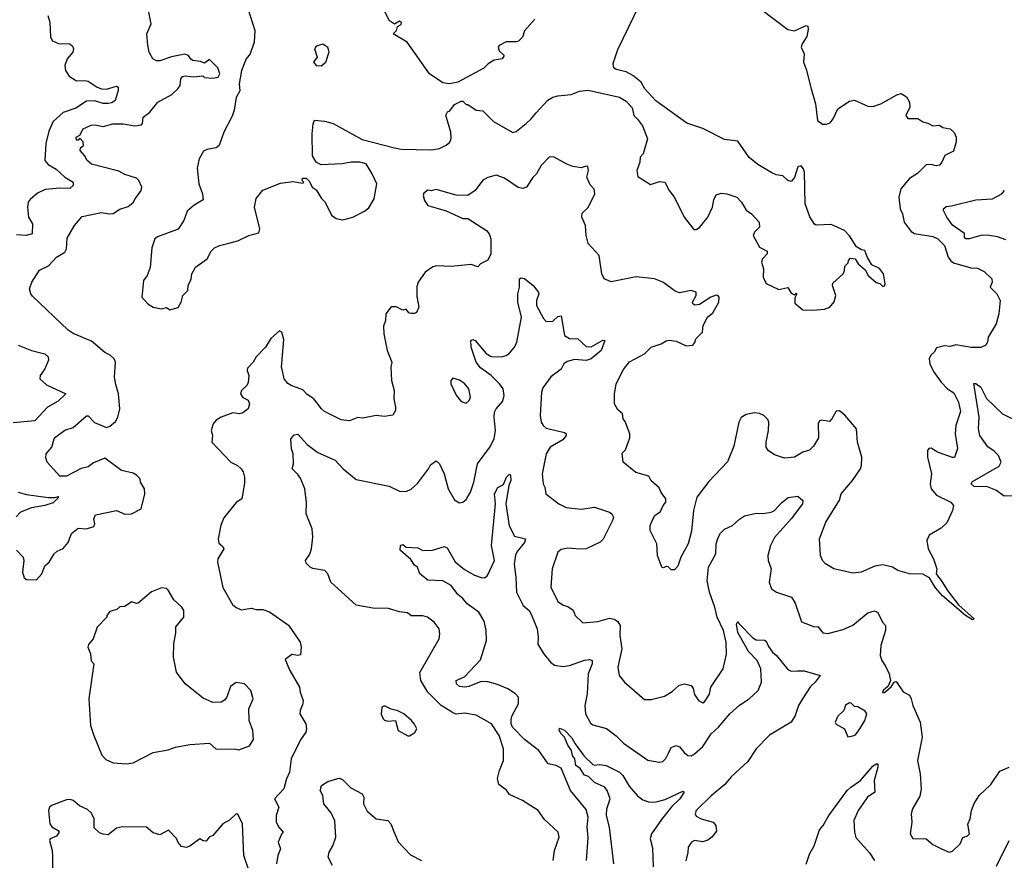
# Model space of a CAD drawing. Extents: x 1268547 to 1425625, y 515768 to 616754.
# Tile 201 of 256: x 1357875 to 1363785, y 523757 to 528800. Entities that reach past the tile are written whole.
import ezdxf

# ---------------------------------------------------------------- set-up
doc = ezdxf.new("R2010")
doc.units = 0

msp = doc.modelspace()

# ---------------------------------------------------------------- linework, layer by layer
at = {"layer": '0CON10XD'}
for points in [[(1362635, 527057.5), (1362705, 527063.8), (1362737.5, 527075), (1362763.6, 527106.4), (1362772.9, 527145), (1362753.8, 527205), (1362755, 527220), (1362817.5, 527275), (1362826.4, 527293.6), (1362828.3, 527321.7), (1362848.3, 527341.7), (1362850, 527355), (1362861.7, 527368.3), (1362890, 527365), (1362907.5, 527335), (1362949.3, 527299.3), (1362967.5, 527265), (1363015, 527222.5), (1363037, 527217), (1363055, 527200), (1363066.4, 527203.6), (1363070, 527215), (1363060, 527275), (1363035, 527306.7), (1362990, 527330), (1362963.3, 527373.3), (1362947.5, 527415), (1362928.3, 527418.3), (1362896.8, 527436.8), (1362855, 527503.3), (1362825.8, 527535.8), (1362745, 527571.2), (1362655, 527566.7), (1362645, 527573.3), (1362617.3, 527617.3), (1362590.6, 527695), (1362585.9, 527885.9), (1362580, 527905), (1362565, 527922.5), (1362545, 527917.5), (1362526.3, 527853.7), (1362505, 527828.6), (1362485, 527834.2), (1362455, 527862.5), (1362415, 527868.9), (1362389.5, 527880.5), (1362305, 527930.7), (1362253, 527973), (1362185, 528070.6), (1362105, 528080.4), (1361976.2, 528146.2), (1361879.9, 528179.9), (1361693.9, 528313.9), (1361627.1, 528385), (1361605, 528424.2), (1361555.6, 528465), (1361515, 528487.5), (1361455, 528501.9), (1361441.5, 528511.5), (1361437, 528537), (1361465, 528620.9), (1361625, 528952.9)], [(1358568.1, 527725), (1358604.2, 527775), (1358606.9, 527795), (1358590, 527835), (1358575, 527848.5), (1358505, 527870.8), (1358470.5, 527890.5), (1358305, 527932.5), (1358280, 527955), (1358264.4, 527984.4), (1358236.7, 528015), (1358239.3, 528030.7), (1358256.7, 528045), (1358255, 528067.5), (1358235, 528090), (1358225, 528077.5), (1358215, 528077.5), (1358213.8, 528095), (1358235, 528107.5), (1358255, 528145.6), (1358303.4, 528166.6), (1358325, 528168.5), (1358375, 528158.5), (1358434.2, 528175.8), (1358495, 528175.3), (1358565, 528162.2), (1358605, 528170), (1358612.3, 528177.7), (1358616.7, 528215), (1358655.7, 528244.3), (1358704, 528305), (1358788.4, 528351.6), (1358824.4, 528385), (1358837.5, 528405), (1358841.9, 528445), (1358852, 528458), (1358867, 528463), (1358915, 528457.1), (1358973, 528463), (1358985, 528452), (1359035, 528448.9), (1359065.6, 528455), (1359075.3, 528474.7), (1359065, 528510), (1359015, 528561.2), (1358985, 528538), (1358959.1, 528549.1), (1358914.6, 528554.6), (1358902.5, 528562.5), (1358888.6, 528585), (1358865, 528592.5), (1358785, 528576.2), (1358715, 528552.8), (1358695, 528553.8), (1358674.2, 528565), (1358651.4, 528605), (1358643.6, 528646.4), (1358637.5, 528715), (1358663.3, 528775), (1358646, 528865)], [(1359245, 528866.7), (1359286.5, 528735), (1359282.9, 528665), (1359257.8, 528595), (1359234.4, 528565), (1359205.3, 528494.7), (1359192.7, 528415), (1359196.4, 528373.6), (1359175, 528333.8), (1359162.3, 528257.7), (1359149.8, 528220.2), (1359099.4, 528125), (1359072.5, 528045), (1359055, 528031.6), (1358998.5, 528021.5), (1358978.2, 528011.8), (1358951.1, 527965), (1358940.7, 527909.3), (1358950, 527815), (1358972.5, 527755), (1358975, 527720), (1358922.1, 527687.9), (1358879.7, 527650.3), (1358859.2, 527595), (1358826.4, 527543.6), (1358701.9, 527498.1), (1358685.7, 527484.3), (1358667.9, 527432.1), (1358657, 527313), (1358640, 527265), (1358618.8, 527235), (1358607.5, 527135), (1358643.3, 527095), (1358675, 527076), (1358725, 527066.2), (1358755, 527072.5), (1358775, 527060), (1358825, 527072.5), (1358843.3, 527105), (1358853.8, 527146.2), (1358883.3, 527175), (1358886.2, 527205), (1358903.6, 527243.6), (1358908.6, 527275), (1358930, 527315), (1359000.8, 527365), (1359025, 527411.2), (1359045, 527432), (1359075, 527446), (1359130.5, 527459.5), (1359185, 527472.5), (1359250, 527505), (1359309.3, 527520.7), (1359316.7, 527545), (1359283.8, 527675), (1359295, 527727.5), (1359335, 527777.5), (1359440.3, 527819.7), (1359515, 527830), (1359575, 527820), (1359580, 527825), (1359570, 527835), (1359571.7, 527848.3), (1359595, 527850), (1359615, 527830), (1359630, 527795), (1359655, 527780), (1359686.4, 527726.4), (1359707.5, 527705), (1359746.4, 527626.4), (1359775, 527607.5), (1359815, 527600), (1359874.1, 527615.9), (1359945, 527651.2), (1359969.7, 527670.3), (1360002, 527725), (1360018, 527815), (1359990.8, 527875), (1359954.2, 527934.2), (1359915.6, 527945.6), (1359865, 527945.6), (1359810, 527935), (1359685, 527928.5), (1359654.3, 527945), (1359632.9, 527982.9), (1359630, 528115), (1359636.2, 528175), (1359645, 528196.2), (1359705, 528191.5), (1359756.7, 528176.7), (1359931.4, 528081.4), (1360125, 528030.4), (1360165, 528022.7), (1360345, 528020), (1360395, 528026.7), (1360435, 528046.7), (1360456.2, 528065), (1360463.9, 528086.1), (1360462, 528125), (1360433.6, 528226.4), (1360443.6, 528246.4), (1360456.4, 528253.6), (1360485, 528290), (1360525, 528310), (1360535, 528310), (1360555, 528290), (1360565, 528290), (1360615, 528257.5), (1360655, 528252.5), (1360719.5, 528189.5), (1360835, 528123.8), (1360855, 528128.8), (1360915, 528178), (1360945.8, 528205), (1360975, 528242), (1361045, 528316.2), (1361075.8, 528334.2), (1361105, 528343.8), (1361185, 528350.8), (1361235, 528371.2), (1361287.7, 528377.7), (1361474.3, 528334.3), (1361515, 528311.2), (1361551.2, 528271.2), (1361561.2, 528225), (1361583.9, 528203.9), (1361612.7, 528162.7), (1361643.8, 528085), (1361616.7, 527995), (1361598.8, 527975), (1361597.5, 527945), (1361580, 527895), (1361585, 527860), (1361660.7, 527810.7), (1361715, 527828.8), (1361747.5, 527825), (1361773.8, 527775), (1361805, 527732.5), (1361863.3, 527615), (1361921.2, 527541.2), (1361935, 527541.2), (1361955, 527553.8), (1362006, 527615), (1362033.8, 527675), (1362040.7, 527719.3), (1362055, 527750), (1362085, 527760), (1362120, 527755), (1362180, 527735), (1362207.5, 527705), (1362235, 527657.5), (1362267.5, 527635), (1362312.5, 527585), (1362316.2, 527555), (1362284.5, 527525.5), (1362276.9, 527505), (1362316, 527435), (1362361.7, 527411.7), (1362361.8, 527395), (1362333.5, 527365), (1362327.8, 527345), (1362338.6, 527305), (1362338, 527255), (1362356.2, 527216.2), (1362430.7, 527180.7), (1362485, 527192.5), (1362505, 527160), (1362525, 527150), (1362535, 527160), (1362540, 527155), (1362528.3, 527131.7), (1362528.3, 527098.3), (1362575, 527060), (1362635, 527057.5)], [(1360967.3, 528802.7), (1360905, 528732.5), (1360892.5, 528695), (1360868.3, 528671.7), (1360855, 528666.2), (1360793.9, 528666.1), (1360753.3, 528645), (1360746.7, 528635), (1360752.3, 528612.3), (1360782.5, 528585), (1360770, 528565), (1360722.1, 528557.9), (1360686.2, 528535), (1360661.2, 528508.8), (1360504.4, 528425.6), (1360455, 528414), (1360415, 528420.8), (1360335.4, 528475.4), (1360201.2, 528665), (1360116.7, 528715), (1360137.5, 528735), (1360141.7, 528758.3), (1360165, 528770), (1360166.7, 528785), (1360155, 528790), (1360125, 528772.5), (1360095, 528793.3), (1360059.5, 528859.5)], [(1362320.6, 528865), (1362485, 528740.8), (1362526.2, 528733.8), (1362595, 528764), (1362605, 528760), (1362608.3, 528741.7), (1362600.5, 528699.5), (1362571.2, 528655), (1362566.2, 528635), (1362583.3, 528595), (1362578.8, 528545), (1362596.4, 528503.6), (1362625.9, 528385.9), (1362651.2, 528295), (1362664.3, 528195), (1362693.4, 528173.4), (1362717.9, 528172.1), (1362739.4, 528180.6), (1362758.1, 528205), (1362786.7, 528265), (1362855, 528311.5), (1362885, 528316.9), (1362965, 528281.2), (1362995, 528278.8), (1363044.2, 528295.8), (1363140.8, 528349.2), (1363165, 528356.2), (1363197, 528337), (1363216, 528305), (1363218.8, 528275), (1363193.3, 528225), (1363205, 528207.5), (1363265, 528206.7), (1363295, 528186.7), (1363325, 528180), (1363355, 528162.5), (1363395, 528167.5), (1363415, 528152.5), (1363460, 528145), (1363485, 528122.5), (1363496.2, 528095), (1363496.4, 528066.4), (1363479.3, 528010.7), (1363427.5, 527985), (1363410, 527945), (1363395, 527926.7), (1363375, 527922.5), (1363345, 527932), (1363315, 527930), (1363263, 527877), (1363215, 527847.1), (1363163.8, 527785), (1363152.2, 527735), (1363160.4, 527665), (1363174.6, 527635), (1363184.6, 527585), (1363225, 527528.6), (1363245, 527518.1), (1363355, 527498.6), (1363385, 527485.5), (1363425.3, 527445), (1363448.2, 527375), (1363463.1, 527353.1), (1363480.8, 527340.8), (1363585, 527310.6), (1363625, 527310), (1363665, 527288.6), (1363710, 527245), (1363712.9, 527225), (1363700, 527195), (1363740, 527155), (1363761.1, 527115), (1363752.9, 527035), (1363736.9, 526975), (1363687.5, 526895), (1363684, 526865), (1363675, 526846.7), (1363645, 526833.8), (1363587, 526833), (1363495, 526850), (1363460.7, 526839.3), (1363425, 526843.8), (1363378.3, 526831.7), (1363363.3, 526805), (1363343.3, 526786.7), (1363334.3, 526765), (1363338, 526735), (1363359.4, 526689.4), (1363406, 526625), (1363445, 526585.7), (1363481.3, 526561.3), (1363510.3, 526505), (1363521.5, 526448.5), (1363494.6, 526365), (1363489.6, 526315), (1363503.2, 526226.8), (1363485.7, 526174.3), (1363475, 526172.5), (1363384.4, 526204.4), (1363345, 526230), (1363332, 526228), (1363324, 526215), (1363323.3, 526175), (1363348.1, 526075), (1363340, 526015), (1363346.7, 525985), (1363377.1, 525947.1), (1363465, 525905.8), (1363480, 525885), (1363474.3, 525855.7), (1363439.1, 525780.9), (1363405, 525750), (1363333, 525707), (1363319.2, 525675), (1363328.1, 525625), (1363359.2, 525565), (1363380, 525505), (1363376.7, 525475), (1363409.6, 525429.6), (1363443.6, 525375), (1363510.3, 525290.3), (1363603.8, 525205), (1363595, 525199.2), (1363551.1, 525225), (1363413.4, 525343.4), (1363371.4, 525391.4), (1363335, 525450.8), (1363295, 525474), (1363215, 525476), (1363145, 525495.7), (1363114.2, 525515.8), (1363055, 525530.4), (1363007.8, 525522.2), (1362926, 525486), (1362875, 525479.2), (1362762.5, 525505), (1362711.2, 525535), (1362693.8, 525555), (1362681.2, 525585), (1362675.9, 525685.9), (1362713.6, 525786.4), (1362795, 525916.7), (1362806, 525955), (1362874.6, 526035.4), (1362921.4, 526105), (1362928.6, 526125), (1362930, 526175), (1362904, 526265), (1362898, 526345), (1362828.3, 526428.3), (1362795, 526453.8), (1362775, 526451.2), (1362750, 526405), (1362735, 526390), (1362685, 526397.1), (1362675, 526393.3), (1362667.5, 526375), (1362668.7, 526291.3), (1362638.9, 526241.1), (1362615, 526217.8), (1362575, 526204.4), (1362525, 526175.8), (1362465, 526170), (1362405, 526190), (1362366.7, 526215), (1362356.2, 526235), (1362355.8, 526265), (1362370.5, 526335), (1362371.8, 526385), (1362365, 526402), (1362341.4, 526425), (1362315, 526437.5), (1362285, 526440.6), (1362235, 526430.8), (1362205, 526413.3), (1362191.9, 526385), (1362162, 526242), (1362122.6, 526147.4), (1362010.6, 526029.4), (1361939.2, 525935), (1361918.6, 525855), (1361908, 525732), (1361887.1, 525655), (1361843.3, 525575), (1361825, 525522.5), (1361805, 525500), (1361785, 525500), (1361767, 525517), (1361755, 525520), (1361738.8, 525511.2), (1361730, 525515), (1361703.8, 525585), (1361700, 525655), (1361660, 525735), (1361660, 525765), (1361678.3, 525811.7), (1361686.7, 525825), (1361721.2, 525848.8), (1361736.7, 525885), (1361753.3, 525905), (1361753.3, 525925), (1361724.3, 525964.3), (1361712.3, 525992.3), (1361664.4, 526034.4), (1361652, 526062), (1361573.9, 526083.9), (1361497.5, 526145), (1361490.7, 526199.3), (1361510.7, 526219.3), (1361526.2, 526263.8), (1361538.1, 526291.9), (1361536.3, 526316.3), (1361508.5, 526388.5), (1361496.2, 526405), (1361492.5, 526435), (1361465, 526460), (1361446.1, 526496.1), (1361446.1, 526553.9), (1361455.8, 526615), (1361499.3, 526700.7), (1361535, 526747.1), (1361625, 526794.3), (1361665, 526835.8), (1361725, 526856.2), (1361755, 526874), (1361775, 526878), (1361815, 526870.8), (1361875, 526842.9), (1361915, 526846.7), (1361927.7, 526862.3), (1361934, 526885), (1361974.3, 526925), (1361978.1, 526965), (1362004, 527015), (1362035, 527041.2), (1362071.4, 527105), (1362073.1, 527135), (1362066, 527145), (1362055, 527146.7), (1362024.3, 527135.7), (1361955, 527091.5), (1361927.2, 527087.2), (1361914.4, 527095), (1361913.1, 527105), (1361936, 527145), (1361935, 527166.2), (1361905, 527175.7), (1361835, 527160.8), (1361808.8, 527171.2)], [(1358044, 528825), (1358055.8, 528785), (1358060, 528695), (1358072, 528672), (1358107.9, 528657.9), (1358175, 528654.2), (1358191.4, 528641.4), (1358196.7, 528625), (1358192.7, 528605), (1358159.5, 528565), (1358145.6, 528525), (1358150, 528495), (1358171.5, 528461.5), (1358215, 528433.6), (1358265, 528435.9), (1358285, 528430.8), (1358340, 528395), (1358365.4, 528385.4), (1358396.2, 528383.8), (1358455, 528400.6), (1358465.7, 528395), (1358465.6, 528375), (1358448, 528315), (1358428.4, 528301.6), (1358406.4, 528296.4), (1358375, 528296.2), (1358325, 528313.8), (1358275, 528311.7), (1358211.2, 528268.8), (1358135, 528243.3), (1358075, 528188.9), (1358049.9, 528130.1), (1358032.1, 528057.9), (1358025.5, 527955), (1358045, 527930.4), (1358093.3, 527903.3), (1358145, 527854.6), (1358195, 527825.5), (1358195.6, 527805), (1358175, 527786.4), (1358115, 527789.2), (1358028.5, 527781.5), (1357981.1, 527758.9), (1357937.9, 527722.1), (1357926.5, 527705), (1357921.1, 527675), (1357926.9, 527615), (1357952.5, 527575), (1357948.8, 527515), (1357915, 527504.3), (1357855, 527508.8)], [(1359685, 528522), (1359713.3, 528545), (1359733, 528607), (1359725, 528632.5), (1359695, 528653.3), (1359655, 528640), (1359644.1, 528625.9), (1359660, 528575), (1359637.5, 528545), (1359654.1, 528524.1), (1359685, 528522)], [(1361808.8, 527171.2), (1361735, 527224.4), (1361685, 527244.5), (1361575, 527257.1), (1361425, 527227.5), (1361383.8, 527245), (1361370, 527275), (1361353.8, 527385), (1361287.3, 527457.3), (1361275.7, 527505), (1361271.4, 527565), (1361248.1, 527615), (1361251.4, 527638.6), (1361287.6, 527672.4), (1361327.1, 527755), (1361323, 527783), (1361299.1, 527809.1), (1361280, 527855), (1361290, 527895), (1361285, 527920), (1361275, 527921.9), (1361245, 527910.6), (1361195, 527919.5), (1361154.6, 527934.6), (1361083.3, 527975), (1361055, 527978), (1361004.4, 527925.6), (1360976.2, 527875), (1360955, 527853.8), (1360916.2, 527795), (1360895, 527787.5), (1360866.7, 527793.3), (1360785, 527849.5), (1360735, 527867.8), (1360685, 527853.8), (1360655, 527836.7), (1360608, 527775), (1360565, 527745.7), (1360495, 527746.9), (1360375, 527781.4), (1360345, 527773.8), (1360325, 527776.2), (1360300.5, 527759.5), (1360296.2, 527745), (1360304.4, 527715), (1360325, 527684.4), (1360435, 527652.7), (1360535, 527606.9), (1360565, 527607.7), (1360677.1, 527535), (1360693.1, 527515), (1360701.9, 527485), (1360702.9, 527395), (1360685, 527356.2), (1360640, 527335), (1360625, 527317.5), (1360585, 527331.2), (1360465, 527320), (1360375.9, 527324.1), (1360355, 527318), (1360308, 527285), (1360265.8, 527225), (1360259.5, 527199.5), (1360259.5, 527139.5), (1360271.2, 527075), (1360255.9, 527044.1), (1360245, 527036.7), (1360225, 527036.7), (1360211.2, 527041.2), (1360195, 527062.5), (1360175, 527057.5), (1360133.6, 527076.4), (1360105, 527077.5), (1360072.5, 527035), (1360070, 526995), (1360058.3, 526961.7), (1360060.9, 526915), (1360079.5, 526815), (1360108, 526745), (1360101.8, 526715), (1360107.5, 526635), (1360123.3, 526575), (1360120.6, 526525), (1360131.2, 526475), (1360130, 526455), (1360115, 526426.7), (1360065, 526418.8), (1360015, 526425.7), (1359935, 526410), (1359905, 526414.3), (1359855, 526392.5), (1359805, 526400), (1359705, 526450), (1359686.2, 526465), (1359641.2, 526525), (1359600.7, 526550.7), (1359575, 526578.5), (1359505, 526604.4), (1359485, 526617.5), (1359462.5, 526645), (1359452.4, 526692.4), (1359445.7, 526715), (1359460.5, 526880.5), (1359448, 526925), (1359435, 526932.5), (1359382.6, 526887.4), (1359349.4, 526835), (1359293.3, 526776.7), (1359275.5, 526745), (1359241.3, 526708.7), (1359240, 526695), (1359250.6, 526665), (1359246.8, 526623.2), (1359238, 526605), (1359206.7, 526575), (1359200, 526555), (1359214.2, 526534.2), (1359246.7, 526516.7), (1359254, 526495), (1359245.5, 526464.5), (1359215, 526440.8), (1359195, 526436), (1359155, 526442), (1359085, 526416), (1359053.2, 526396.8), (1359035.6, 526374.4), (1359024.2, 526335), (1359031.2, 526305), (1359028.8, 526265), (1359142, 526145), (1359181.2, 526125), (1359204, 526105), (1359216.6, 526086.6), (1359223.3, 526055), (1359225, 526020), (1359208.8, 525925), (1359175, 525903.3), (1359099.2, 525810.8), (1359082, 525768), (1359065.8, 525685), (1359070, 525660), (1359095, 525640), (1359099.2, 525625), (1359063.3, 525565), (1359061.2, 525545), (1359094.3, 525394.3), (1359152.5, 525292.5), (1359175, 525273.8), (1359205, 525260), (1359265, 525269.2), (1359295, 525260.8), (1359335, 525260.8), (1359375, 525247.1), (1359488.3, 525168.3), (1359557.5, 525065), (1359564, 525035), (1359560, 524990), (1359545, 524986.2), (1359508.3, 524991.7), (1359467.5, 524962.5), (1359495.6, 524895), (1359554.3, 524795), (1359557.5, 524765), (1359575.5, 524715.5), (1359574.4, 524695), (1359557.5, 524655), (1359557.1, 524635), (1359592.5, 524575), (1359595.7, 524545), (1359592, 524525), (1359559.5, 524480.5), (1359504.4, 524365), (1359493.3, 524285), (1359475.6, 524245), (1359461.1, 524185), (1359404, 524125), (1359430.8, 524075), (1359413.8, 524025), (1359413.3, 523985), (1359430, 523955), (1359456.7, 523925), (1359446.4, 523913.6), (1359426.7, 523865), (1359440, 523825), (1359424, 523785), (1359416.7, 523735)], [(1363795, 527478.7), (1363745, 527496.9), (1363683.1, 527506.9), (1363644.6, 527504.6), (1363575, 527484.3), (1363554.4, 527484.4), (1363545.5, 527495), (1363546.4, 527516.4), (1363475, 527567.8), (1363440.4, 527615), (1363420, 527655), (1363419.2, 527665), (1363435, 527680), (1363467.4, 527682.6), (1363615, 527719.6), (1363715, 527725.8), (1363770, 527755), (1363786.4, 527775)], [(1357855, 525617.5), (1357896.2, 525575), (1357900, 525555), (1357891.2, 525485), (1357901.7, 525451.7), (1357915, 525442.5), (1357975, 525440), (1358006.7, 525475), (1358026.4, 525523.6), (1358052.5, 525545), (1358082.5, 525595), (1358099.3, 525610.7), (1358135, 525627.5), (1358165, 525663.3), (1358185, 525716.7), (1358225, 525750), (1358275, 525745.5), (1358320.7, 525759.3), (1358325.6, 525775), (1358319.5, 525805), (1358330.2, 525829.8), (1358455, 525856.2), (1358505, 525834.4), (1358545, 525835.5), (1358604.5, 525865.5), (1358626.5, 525955), (1358624.4, 525985), (1358599.2, 526025), (1358597.5, 526045), (1358575, 526068), (1358555, 526078.6), (1358486, 526095), (1358385, 526168.6), (1358318.6, 526141.4), (1358285, 526117.5), (1358243.4, 526106.6), (1358155, 526061.4), (1358115, 526060.8), (1358038.8, 526145), (1358032.3, 526172.3), (1358034, 526195), (1358067.5, 526235), (1358081.9, 526285), (1358091.7, 526298.3), (1358145, 526338), (1358195, 526354.2), (1358275, 526423.3), (1358285, 526423.3), (1358323.4, 526383.4), (1358395, 526354), (1358415, 526361.2), (1358449.8, 526390.2), (1358464.4, 526415), (1358476.7, 526465), (1358467.3, 526555), (1358452.3, 526612.3), (1358443.1, 526655), (1358450, 526745), (1358442.5, 526765), (1358417.6, 526787.6), (1358385, 526804), (1358305, 526872), (1358196.6, 526916.6), (1358166.6, 526936.6), (1357952, 527142), (1357941.4, 527155), (1357932.9, 527185), (1357947.5, 527225), (1357993.1, 527296.9), (1358047.3, 527322.7), (1358094.7, 527375.3), (1358146.2, 527405), (1358156.1, 527425), (1358160.5, 527489.5), (1358203.3, 527565), (1358250.6, 527619.4), (1358365, 527643.6), (1358414.7, 527634.7), (1358435, 527637.8), (1358475, 527662.3), (1358525, 527678.8), (1358555, 527704), (1358568.1, 527725)], [(1361077.7, 523755), (1361084.6, 523815.4), (1361112.5, 523895), (1361107.5, 523925), (1361025, 524001.2), (1360986.7, 524055), (1360893.8, 524115), (1360815, 524150.8), (1360797.6, 524177.6), (1360751.4, 524211.4), (1360743, 524247), (1360754.3, 524295), (1360778.1, 524355), (1360779.4, 524425), (1360753.2, 524505), (1360705.9, 524575.9), (1360615, 524626.7), (1360545, 524638.8), (1360495, 524634.6), (1360473, 524643), (1360405.3, 524685.3), (1360323.8, 524765), (1360282.2, 524835), (1360277, 524883), (1360392.5, 525085), (1360397.5, 525115), (1360392.5, 525145), (1360363.3, 525185), (1360323.6, 525216.4), (1360295, 525223.3), (1360225, 525223.3), (1360201.7, 525241.7), (1360155, 525246.7), (1360088.3, 525268.3), (1359995, 525269.4), (1359895, 525286.9), (1359741.4, 525425), (1359723.8, 525475), (1359705.6, 525495.6), (1359635, 525506.7), (1359617.5, 525515), (1359595, 525540), (1359590, 525555), (1359615.6, 525594.4), (1359626.7, 525625), (1359634.5, 525695), (1359630.9, 525745), (1359594.2, 525835), (1359595.7, 525904.3), (1359585.6, 525985), (1359559.3, 526049.3), (1359545, 526072), (1359510.8, 526105), (1359517.5, 526135), (1359516, 526195), (1359506, 526225), (1359502.9, 526285), (1359521.3, 526308.7), (1359545, 526314.3), (1359600.7, 526250.7), (1359665, 526204.3), (1359767.6, 526157.6), (1359816.2, 526105), (1359895, 526042), (1360092.3, 526002.3), (1360155, 525970.8), (1360195, 525970), (1360225, 525984), (1360263, 526017), (1360328, 526105), (1360339.7, 526130.3), (1360375, 526153.8), (1360395.6, 526135.6), (1360422.5, 526075), (1360445.7, 525985.7), (1360485, 525920), (1360515, 525902), (1360535, 525906), (1360555, 525921.2), (1360580.5, 525965), (1360600.8, 526025), (1360622.7, 526135), (1360697.5, 526235), (1360722.5, 526285), (1360730.9, 526335), (1360721.8, 526415), (1360724, 526445), (1360733.8, 526465), (1360775, 526511.9), (1360783.5, 526545), (1360775.9, 526585), (1360755.6, 526615.6), (1360703.8, 526665), (1360640.9, 526710.9), (1360614.5, 526744.5), (1360585.7, 526834.3), (1360582, 526875), (1360595, 526882), (1360608.8, 526875), (1360675, 526797.5), (1360705, 526778.5), (1360765, 526777.1), (1360795, 526786.1), (1360815, 526800), (1360844.6, 526835), (1360858.8, 526865), (1360887.6, 527015), (1360865.4, 527104.6), (1360864.4, 527155), (1360874.2, 527195), (1360874.4, 527245), (1360885, 527252), (1360905, 527246.7), (1360956.7, 527205), (1360987.8, 527167.8), (1360990.8, 527155), (1360977.5, 527115), (1360977.3, 527085), (1361018, 527008), (1361035, 526988.8), (1361075, 526991.4), (1361105, 527018.6), (1361125, 527023.8), (1361145.9, 526905.9), (1361175, 526888), (1361225.7, 526885.7), (1361275, 526839.2), (1361305, 526837.5), (1361375, 526877.5), (1361386.2, 526876.2), (1361365, 526814.3), (1361305.4, 526764.6), (1361275, 526755.4), (1361205, 526761.4), (1361160.7, 526749.3), (1361141.2, 526735), (1361125, 526703.3), (1361063.4, 526656.6), (1361015, 526591.2), (1361006.5, 526565), (1360998.2, 526425), (1361004.7, 526385), (1361016.5, 526365), (1361035, 526349.6), (1361094.4, 526335.6), (1361145, 526322.9), (1361154.2, 526315), (1361154.4, 526305), (1361135, 526279.5), (1361058, 526235), (1361035.8, 526195), (1361010.6, 526075), (1361016.7, 526015), (1361027.5, 525995), (1361032.5, 525955), (1361111.2, 525895), (1361155, 525872.9), (1361245, 525864.3), (1361325, 525875.8), (1361415.5, 525845.5), (1361430, 525835), (1361438.5, 525815), (1361433.5, 525795), (1361376.5, 525683.5), (1361358.8, 525665), (1361274.4, 525625.6), (1361237.3, 525622.7), (1361165, 525630), (1361125, 525621.4), (1361104.3, 525605), (1361070.8, 525505), (1361062, 525395), (1361105, 525308.8), (1361136.9, 525286.9), (1361165, 525279.4), (1361196.9, 525256.9), (1361208.8, 525225), (1361255, 525182.5), (1361345, 525189.1), (1361415, 525209.6), (1361443.8, 525203.8), (1361462.2, 525192.2), (1361480, 525165), (1361478.1, 525105), (1361488.2, 525025), (1361464.5, 524915), (1361472.9, 524865), (1361506, 524825), (1361625, 524720.8), (1361665, 524721.4), (1361745, 524741.4), (1361790.3, 524769.7), (1361832.4, 524807.6), (1361865, 524815.8), (1361905.9, 524805.9), (1361918, 524788), (1361925, 524752.5), (1361950, 524715), (1361975, 524701.2), (1361985, 524706.7), (1362015.8, 524754.2), (1362023.3, 524795), (1362098, 524905), (1362117, 524993), (1362115.3, 525065.3), (1362099.7, 525135), (1362061.9, 525215), (1362047.4, 525275), (1362014.8, 525364.8), (1362001.6, 525435), (1362008.7, 525515), (1362053.1, 525595), (1362054.4, 525655), (1362067, 525693), (1362081.2, 525718.8), (1362105.7, 525744.3), (1362154.4, 525765.6), (1362195, 525804.2), (1362225, 525822.9), (1362295, 525839.1), (1362335, 525836.5), (1362385, 525845.4), (1362405, 525855.6), (1362448.2, 525901.8), (1362487.2, 525932.8), (1362545, 525940.5), (1362574.8, 525915), (1362573.9, 525896.1), (1362505.3, 525804.7), (1362405, 525694.2), (1362381.1, 525645), (1362366.2, 525586.2), (1362367.2, 525555), (1362385.4, 525505), (1362372.9, 525425), (1362388.1, 525385), (1362416.7, 525365), (1362506.7, 525335), (1362530.3, 525300.3), (1362568.3, 525188.3), (1362645, 525156.7), (1362665, 525158.8), (1362695, 525120.8), (1362725, 525117.5), (1362817.6, 525142.4), (1362875, 525166.9), (1362965, 525240.8), (1363005, 525253.8), (1363025, 525243.3), (1363053.8, 525185), (1363072.5, 525165), (1363072.5, 525135), (1363044.4, 525045), (1363040.6, 524985), (1363049.2, 524955), (1363072, 524922), (1363093.1, 524875), (1363101.2, 524835), (1363088.8, 524801.2), (1363057.5, 524775), (1363053.6, 524763.6), (1363065, 524763.8), (1363080, 524775), (1363105, 524797.5), (1363123.6, 524826.4), (1363135, 524830), (1363178.3, 524768.3), (1363215, 524746.7), (1363225.7, 524725.7), (1363235.8, 524685), (1363279.5, 524585), (1363291.2, 524495), (1363264.3, 524355), (1363279.4, 524275), (1363285.7, 524184.3), (1363277.8, 524142.2), (1363234, 524065), (1363226.4, 524036.4), (1363230, 523985), (1363220, 523915), (1363235, 523887.5), (1363315, 523886), (1363355, 523851.2), (1363407.5, 523825), (1363455, 523806.7), (1363475, 523811.2), (1363520, 523855), (1363537, 523893), (1363565, 523904), (1363575.7, 523915), (1363567, 523973), (1363580, 524005), (1363587.5, 524055), (1363605, 524097.5), (1363635, 524146.7), (1363705, 524211.2), (1363757.7, 524292.3), (1363815, 524316.4)], [(1357865, 526846.4), (1357945, 526815.4), (1358025.6, 526795.6), (1358045, 526776.7), (1358047.1, 526757.1), (1358025.3, 526705), (1357996.7, 526665), (1357995.7, 526645), (1358035, 526608.4), (1358151.4, 526555), (1358105, 526512.1), (1358041.5, 526475), (1357965, 526393.8), (1357835, 526382)], [(1360555, 526500), (1360573.3, 526515), (1360581.2, 526535), (1360570, 526585), (1360545, 526616.7), (1360515, 526637.5), (1360475, 526650), (1360462.5, 526635), (1360463.3, 526615), (1360495, 526547.5), (1360525, 526510), (1360555, 526500)], [(1363834.3, 525944.3), (1363785, 525940.9), (1363735, 525977.5), (1363685, 525997.3), (1363605, 525998.8), (1363585.5, 526015), (1363595, 526029.7), (1363755, 526120.8), (1363765.5, 526145), (1363749.5, 526185), (1363725, 526210.5), (1363686.4, 526236.4), (1363637.9, 526305), (1363629.1, 526345), (1363634.7, 526415), (1363602.7, 526617.3), (1363615, 526616.9), (1363644.4, 526595), (1363677.7, 526527.7), (1363773.3, 526435), (1363862, 526392)], [(1361276.9, 523755), (1361287.3, 523892.7), (1361281.9, 523955), (1361287.5, 524015), (1361275, 524061.2), (1361181.9, 524175), (1361125, 524310.6), (1361095, 524326.2), (1361046.7, 524336.7), (1360991.5, 524415), (1360905, 524482.1), (1360832.7, 524555), (1360824.8, 524575), (1360825.8, 524605.8), (1360830.6, 524625), (1360869.7, 524695), (1360868.5, 524735), (1360851.5, 524755), (1360804.5, 524785), (1360742, 524812), (1360685, 524827.3), (1360645, 524828.7), (1360570.6, 524799.4), (1360546.6, 524796.6), (1360515, 524800), (1360496.9, 524815), (1360494.2, 524835), (1360545, 524856.7), (1360640.8, 524959.2), (1360677.3, 525075), (1360675, 525137.5), (1360662, 525192), (1360631.2, 525245), (1360560.9, 525295), (1360535, 525328.1), (1360505, 525351.1), (1360465, 525405.7), (1360415, 525434.2), (1360325, 525438), (1360275.8, 525475.8), (1360262.5, 525515), (1360245, 525526.7), (1360222.1, 525562.1), (1360158.5, 525618.5), (1360160.6, 525645), (1360175, 525651.1), (1360195, 525636), (1360265, 525632.5), (1360295, 525615.6), (1360352.1, 525617.9), (1360425, 525639.4), (1360440.7, 525630.7), (1360487.7, 525547.7), (1360545, 525500.9), (1360605, 525467.1), (1360645, 525453.5), (1360665, 525452.2), (1360682.5, 525465), (1360725.5, 525555), (1360706.4, 525645), (1360730.8, 525895), (1360724.5, 525955), (1360745, 525994), (1360777.9, 526012.1), (1360797.8, 526055), (1360815, 526073.8), (1360820.8, 526065), (1360822.5, 526035), (1360811.4, 526005), (1360793.5, 525895), (1360813.6, 525763.6), (1360845, 525700.8), (1360910, 525685), (1360905, 525664), (1360860.4, 525609.6), (1360851.8, 525588.2), (1360843.1, 525535), (1360853.3, 525453.3), (1360857.1, 525365), (1360896.9, 525285), (1360932, 525255), (1360945, 525233.3), (1360981.1, 525145), (1360987.1, 525095), (1360984.6, 525054.6), (1361018.6, 524998.6), (1361061.4, 524945), (1361085, 524927.1), (1361135, 524919.2), (1361175, 524926), (1361265, 524957.5), (1361295, 524960.8), (1361311.2, 524955), (1361311.4, 524935), (1361286.5, 524875), (1361281.5, 524755), (1361267.1, 524685), (1361271.9, 524635), (1361300.4, 524580.4), (1361315, 524570.6), (1361397.4, 524547.4), (1361455, 524503.8), (1361499.9, 524459.9), (1361645, 524357.8), (1361714.1, 524345.9), (1361735, 524348.8), (1361753.2, 524366.8), (1361769.8, 524400.2), (1361785.6, 524434.4), (1361815, 524446), (1361835, 524437.5), (1361862.8, 524402.8), (1361885, 524386.2), (1361905, 524384.6), (1361925, 524396.1), (1361975, 524439.1), (1362024.6, 524515), (1362070, 524555), (1362136.7, 524635), (1362195, 524687.5), (1362254, 524725), (1362307.5, 524775), (1362326.7, 524825), (1362324.1, 524905), (1362301.1, 524955), (1362249.8, 525009.8), (1362185, 525122.9), (1362177, 525173), (1362185, 525190), (1362192.5, 525175), (1362275, 525090.8), (1362295, 525079.2), (1362345, 525077.5), (1362355, 525071.4), (1362369.3, 525039.3), (1362394.2, 525005), (1362417.1, 524985), (1362485, 524901.2), (1362505, 524891.4), (1362542.8, 524892.8), (1362584, 524894), (1362680, 524865), (1362650, 524825), (1362621.3, 524798.7), (1362573.6, 524726.4), (1362550, 524685), (1362530.5, 524625), (1362505.5, 524585), (1362375, 524507.3), (1362295, 524425.5), (1362245, 524349.4), (1362145, 524256.9), (1362107.9, 524212.1), (1362025, 524144.2), (1361935, 524056.2), (1361930, 524035), (1361935, 524021.2), (1361965, 524006), (1362036.7, 523985), (1362053.8, 523965), (1362058.3, 523931.7), (1362028.8, 523895), (1362005, 523878), (1361975, 523868.8), (1361925, 523875.7), (1361906.7, 523865), (1361888, 523835), (1361885.9, 523804.1), (1361874.2, 523754.2)], [(1357865, 525966), (1357915, 525952.1), (1358045, 525933.8), (1358086.2, 525933.8), (1358105, 525940), (1358110, 525935), (1358075, 525901.5), (1358025.3, 525884.7), (1357945, 525872.1), (1357880.4, 525845), (1357852.9, 525817.1)], [(1358515, 524335.7), (1358555, 524341.4), (1358675, 524404), (1358765, 524418.8), (1358810, 524435), (1358895, 524452), (1359015, 524460), (1359055, 524423.8), (1359165, 524426.2), (1359189.3, 524420.7), (1359255, 524443.3), (1359277.3, 524482.7), (1359274, 524535), (1359251.4, 524595), (1359250, 524665), (1359275.8, 524725), (1359262, 524775), (1359225, 524816.2), (1359175, 524823.3), (1359139.7, 524800.3), (1359118.8, 524735), (1359105, 524716.7), (1359085, 524706.2), (1359035, 524703.8), (1358975, 524730), (1358868.8, 524815), (1358816, 524885), (1358798, 524975), (1358799.2, 525055), (1358812.3, 525122.3), (1358812.3, 525157.7), (1358859.2, 525215), (1358860, 525255), (1358848.8, 525275), (1358799.7, 525319.7), (1358765, 525377.5), (1358755, 525386.7), (1358725, 525392.5), (1358665, 525366.7), (1358585, 525300), (1358575, 525297.5), (1358545, 525307.5), (1358505, 525280), (1358475, 525277.5), (1358457.7, 525262.3), (1358415, 525250), (1358397.5, 525225), (1358397.5, 525215), (1358340, 525155), (1358316.7, 525085), (1358288.3, 525051.7), (1358283.8, 525035), (1358300, 524995), (1358303.6, 524953.6), (1358320, 524935), (1358290, 524725), (1358300, 524565), (1358320, 524505), (1358367.8, 524387.8), (1358392, 524362), (1358435, 524342.5), (1358515, 524335.7)], [(1360215, 524503.3), (1360246.9, 524523.1), (1360258, 524545), (1360245, 524573.3), (1360226, 524595), (1360181.2, 524635), (1360145, 524653.3), (1360105, 524663.3), (1360065, 524683.8), (1360047.5, 524675), (1360044.1, 524634.1), (1360056.1, 524606.1), (1360065, 524597.5), (1360085, 524592.5), (1360130, 524595), (1360147.5, 524535), (1360205, 524503.3), (1360215, 524503.3)], [(1362845, 524497.5), (1362875, 524503.8), (1362891.2, 524508.8), (1362918, 524545), (1362948, 524595), (1362958.8, 524635), (1362950.7, 524650.7), (1362905, 524677.5), (1362885, 524680), (1362865, 524700), (1362855, 524702.5), (1362831.7, 524688.3), (1362822.5, 524655), (1362785, 524622.5), (1362768.8, 524585), (1362775, 524573.3), (1362826.4, 524546.4), (1362845, 524497.5)], [(1361441.3, 523735), (1361414.1, 523955), (1361396.4, 524025), (1361398.6, 524065), (1361418.2, 524125), (1361401.1, 524175), (1361386.7, 524196.7), (1361325, 524223.8), (1361289.1, 524259.1), (1361265, 524268.7), (1361238.2, 524308.2), (1361212.6, 524325), (1361206.1, 524366.1), (1361193.2, 524385), (1361186.5, 524416.5), (1361165, 524447.1), (1361145, 524496.7), (1361124.2, 524515), (1361112, 524538), (1361115, 524550), (1361145, 524537.1), (1361189.2, 524490.8), (1361208.6, 524455), (1361262.7, 524382.7), (1361315, 524332.5), (1361325, 524327.5), (1361355, 524332.5), (1361395, 524326.2), (1361475, 524285.7), (1361494.2, 524265), (1361532.2, 524202.2), (1361583.6, 524143.6), (1361615, 524119.4), (1361655, 524105.5), (1361695, 524107.3), (1361748.3, 524121.7), (1361855, 524172), (1361863.8, 524165), (1361837.6, 524125), (1361790.2, 524079.8), (1361727.4, 524002.6), (1361666.8, 523915), (1361659.6, 523885), (1361672.8, 523832.8), (1361677.7, 523717.7)], [(1362596.5, 523733.5), (1362615.4, 523794.6), (1362642.9, 523842.9), (1362675, 523940.8), (1362698.5, 523965), (1362731.3, 524025), (1362842.5, 524175), (1362863.7, 524196.3), (1362922.5, 524235), (1362995, 524321.4), (1363015, 524335.7), (1363025.6, 524335.6), (1363025.5, 524315), (1363003.5, 524236.5), (1363006.9, 524165), (1362964.5, 524135), (1362907.1, 524055), (1362882.1, 523995), (1362885.4, 523925), (1362893.1, 523893.1), (1362975, 523802.5), (1363005.3, 523755.3)], [(1359752.7, 523725), (1359727.1, 523775), (1359733.3, 523805), (1359755.3, 523844.7), (1359772, 523895), (1359766.6, 523993.4), (1359745, 524041.1), (1359701.2, 524095), (1359694, 524145), (1359678.1, 524175), (1359685.7, 524205), (1359725, 524230.6), (1359785, 524248), (1359795, 524250), (1359815, 524240), (1359862.6, 524192.6), (1359931.2, 524155), (1359940, 524135), (1359938.9, 524095), (1359961.2, 524051.2), (1360015, 524005.7), (1360085, 523996.2), (1360102.5, 523975), (1360120.5, 523930.5), (1360146.9, 523866.9), (1360219.7, 523789.7), (1360286.6, 523756.6)], [(1359254, 523685), (1359219.4, 523785), (1359212.9, 523975), (1359185, 524033.8), (1359173.9, 524036.1), (1359135, 523997.5), (1359095, 523976), (1359035, 523906.7), (1359012.5, 523895), (1358995, 523872.5), (1358975, 523873.3), (1358955, 523886.2), (1358895, 523841.4), (1358874.2, 523834.2), (1358845, 523840), (1358825, 523863.3), (1358815, 523887.5), (1358767, 523937), (1358715, 523910), (1358675, 523922.5), (1358635, 523956.7), (1358492.7, 523957.3), (1358455, 523950), (1358405, 523910), (1358375, 523913.1), (1358352.8, 523922.8), (1358322.7, 523952.7), (1358321.5, 524005), (1358305, 524040.8), (1358281.7, 524061.7), (1358234.3, 524084.3), (1358195, 524115.7), (1358178.3, 524121.7), (1358155, 524120), (1358065, 524086), (1358054.2, 524075), (1358047.8, 524055), (1358055.6, 523975), (1358068, 523958), (1358105.7, 523935), (1358111.1, 523925), (1358095, 523901.1), (1358056.7, 523885), (1358053.3, 523875), (1358069.6, 523815), (1358072.4, 523777.6), (1358075.6, 523515)], [(1363737.5, 523722.5), (1363814.8, 523875.2)]]:
    msp.add_lwpolyline(points, dxfattribs=at)

doc.saveas('drawing.dxf')
